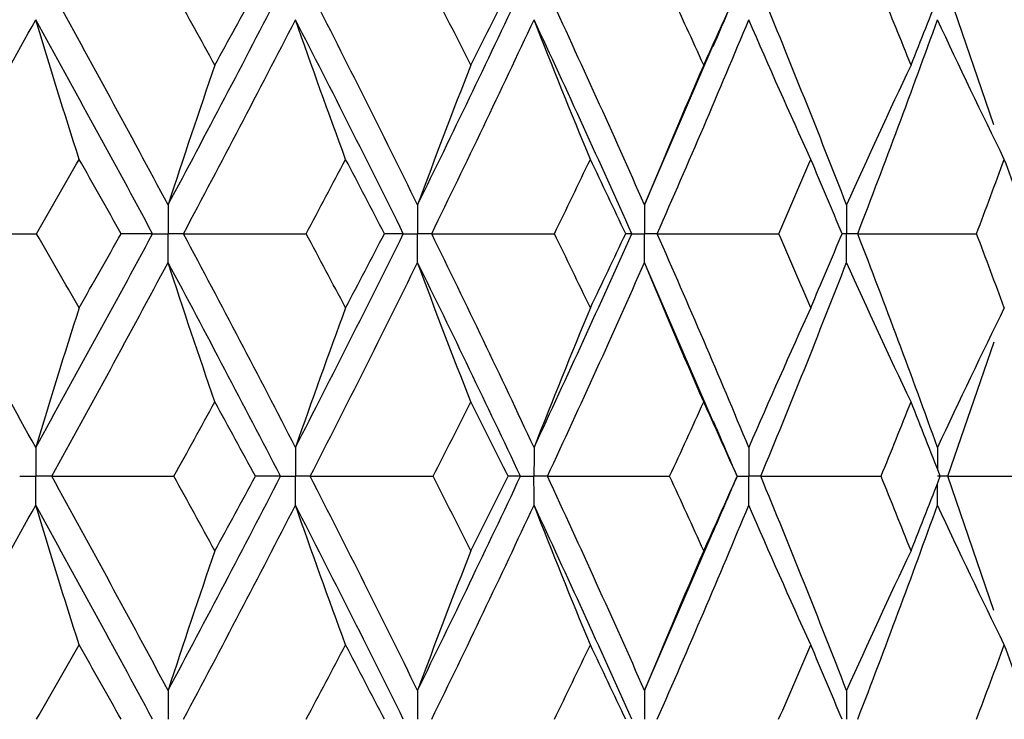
# Paper-space layout '_Back' of a CAD drawing. Header units: millimetres. Extents: x -25 to 25, y -1 to 320.
# Tile 44 of 48: x 10.38 to 16.56, y 50.7 to 55.09. Entities that reach past the tile are written whole.
import ezdxf

# ---------------------------------------------------------------- set-up
doc = ezdxf.new("R2010")
doc.units = ezdxf.units.MM

psp = doc.layouts.new('_Back')

# ---------------------------------------------------------------- linework, layer by layer
at = {"color": 7, "linetype": 'Continuous', "lineweight": 25}
for p, q in [((16.4988, 54.4326), (16.2095, 55.2748)), ((14.3057, 53.9307), (14.7373, 54.9329)), ((14.7392, 52.5627), (14.3057, 53.5682)), ((16.2095, 52.2258), (16.4997, 53.0696)), ((14.8864, 52.2257), (14.8871, 52.2257)), ((16.4986, 51.3838), (16.2095, 52.2258)), ((14.3057, 50.8811), (14.7375, 51.8842))]:
    psp.add_line(p, q, dxfattribs=at)
for points in [[(11.315, 53.9307), (11.0756, 54.3781), (10.832, 54.8264), (10.5847, 55.2748)], [(11.315, 53.9307), (11.5544, 54.3781), (11.7899, 54.8264), (12.0212, 55.2748)], [(11.6088, 54.8073), (11.5233, 54.9631), (11.4374, 55.1189), (11.3509, 55.2748)], [(11.6088, 54.8073), (11.6942, 54.9631), (11.7792, 55.1189), (11.8636, 55.2748)], [(12.8809, 53.9307), (12.661, 54.3781), (12.4364, 54.8264), (12.2074, 55.2748)], [(12.8809, 53.9307), (13.1008, 54.3781), (13.3162, 54.8264), (13.5269, 55.2748)], [(13.2153, 54.8073), (13.1368, 54.9631), (13.0578, 55.1189), (12.9782, 55.2748)], [(13.2153, 54.8073), (13.2938, 54.9631), (13.3717, 55.1189), (13.4491, 55.2748)], [(14.3057, 53.9307), (14.1077, 54.3781), (13.9045, 54.8264), (13.6964, 55.2748)], [(14.6771, 54.8073), (14.6064, 54.9631), (14.5351, 55.1189), (14.4632, 55.2748)], [(14.6771, 54.8073), (14.7478, 54.9631), (14.8178, 55.1189), (14.8872, 55.2748)], [(15.5737, 53.9307), (15.3998, 54.3781), (15.2202, 54.8264), (15.0353, 55.2748)], [(15.9781, 54.8073), (15.916, 54.9631), (15.8532, 55.1189), (15.7898, 55.2748)], [(15.9781, 54.8073), (16.0402, 54.9631), (16.1016, 55.1189), (16.1623, 55.2748)], [(9.7287, 53.7494), (9.984, 54.1967), (10.2361, 54.6449), (10.4844, 55.0933)], [(10.7566, 54.2163), (10.6641, 54.5067), (10.5733, 54.7991), (10.4844, 55.0933)], [(11.2178, 53.7494), (10.9773, 54.1967), (10.7327, 54.6449), (10.4844, 55.0933)], [(11.4118, 53.7494), (11.65, 54.1967), (11.8844, 54.6449), (12.1145, 55.0933)], [(12.4291, 54.2163), (12.3222, 54.5067), (12.2173, 54.7991), (12.1145, 55.0933)], [(12.7915, 53.7494), (12.5704, 54.1967), (12.3446, 54.6449), (12.1145, 55.0933)], [(12.9697, 53.7494), (13.1884, 54.1967), (13.4026, 54.6449), (13.6119, 55.0933)], [(13.9654, 54.2163), (13.8452, 54.5067), (13.7274, 54.7991), (13.6119, 55.0933)], [(14.2252, 53.7494), (14.0258, 54.1967), (13.8213, 54.6449), (13.6119, 55.0933)], [(14.3856, 53.7494), (14.5822, 54.1967), (14.7739, 54.6449), (14.9602, 55.0933)], [(15.3486, 54.2163), (15.2166, 54.5067), (15.0871, 54.7991), (14.9602, 55.0933)], [(15.6439, 53.7494), (15.8163, 54.1967), (15.9833, 54.6449), (16.1446, 55.0933)], [(16.5637, 54.2163), (16.4212, 54.5067), (16.2815, 54.7991), (16.1446, 55.0933)], [(11.6088, 54.8073), (11.5089, 54.5169), (11.411, 54.2247), (11.315, 53.9307)], [(13.2153, 54.8073), (13.1017, 54.5169), (12.9902, 54.2247), (12.8809, 53.9307)], [(14.6771, 54.8073), (14.5509, 54.5169), (14.4271, 54.2247), (14.3057, 53.9307)], [(15.9781, 54.8073), (15.8407, 54.5169), (15.7059, 54.2247), (15.5737, 53.9307)], [(10.4898, 53.7495), (10.5792, 53.905), (10.6681, 54.0606), (10.7566, 54.2163)], [(11.0206, 53.7495), (10.9331, 53.905), (10.8451, 54.0606), (10.7566, 54.2163)], [(12.1815, 53.7495), (12.2646, 53.905), (12.3471, 54.0606), (12.4291, 54.2163)], [(12.6734, 53.7495), (12.5925, 53.905), (12.5111, 54.0606), (12.4291, 54.2163)], [(13.7398, 53.7495), (13.8156, 53.905), (13.8908, 54.0606), (13.9654, 54.2163)], [(14.1873, 53.7495), (14.114, 53.905), (14.04, 54.0606), (13.9654, 54.2163)], [(15.1475, 53.7495), (15.2152, 53.905), (15.2822, 54.0606), (15.3486, 54.2163)], [(15.5458, 53.7495), (15.4808, 53.905), (15.415, 54.0606), (15.3486, 54.2163)], [(16.3893, 53.7495), (16.4481, 53.905), (16.5063, 54.0606), (16.5637, 54.2163)], [(16.734, 53.7495), (16.678, 53.905), (16.6212, 54.0606), (16.5637, 54.2163)], [(9.7287, 53.7494), (9.9821, 53.7494), (10.2358, 53.7495), (10.4898, 53.7495)], [(10.4844, 52.4071), (10.236, 52.8553), (9.9842, 53.302), (9.7287, 53.7494)], [(10.4844, 52.4071), (10.7328, 52.8553), (10.9772, 53.302), (11.2178, 53.7494)], [(10.7566, 53.2835), (10.6681, 53.439), (10.5792, 53.5942), (10.4898, 53.7495)], [(10.7566, 53.2835), (10.8451, 53.439), (10.9331, 53.5942), (11.0206, 53.7495)], [(11.2178, 53.7494), (11.1542, 53.7494), (11.0885, 53.7495), (11.0206, 53.7495)], [(11.4118, 53.7494), (11.6682, 53.7494), (11.9248, 53.7495), (12.1815, 53.7495)], [(12.1145, 52.4071), (11.8844, 52.8553), (11.6501, 53.302), (11.4118, 53.7494)], [(12.1145, 52.4071), (12.3447, 52.8553), (12.5703, 53.302), (12.7915, 53.7494)], [(12.4291, 53.2835), (12.3471, 53.439), (12.2646, 53.5942), (12.1815, 53.7495)], [(12.4291, 53.2835), (12.5111, 53.439), (12.5925, 53.5942), (12.6734, 53.7495)], [(12.7915, 53.7494), (12.7543, 53.7494), (12.715, 53.7495), (12.6734, 53.7495)], [(12.9697, 53.7494), (13.2265, 53.7494), (13.4832, 53.7495), (13.7398, 53.7495)], [(13.6119, 52.4071), (13.4025, 52.8553), (13.1885, 53.302), (12.9697, 53.7494)], [(13.6119, 52.4071), (13.8214, 52.8553), (14.0257, 53.302), (14.2252, 53.7494)], [(13.9654, 53.2835), (13.8907, 53.439), (13.8156, 53.5942), (13.7398, 53.7495)], [(13.9654, 53.2835), (14.04, 53.439), (14.114, 53.5942), (14.1873, 53.7495)], [(14.2252, 53.7494), (14.2147, 53.7494), (14.2021, 53.7495), (14.1873, 53.7495)], [(14.3856, 53.7494), (14.6399, 53.7494), (14.8939, 53.7495), (15.1475, 53.7495)], [(14.9602, 52.4071), (14.7738, 52.8553), (14.5823, 53.302), (14.3856, 53.7494)], [(15.3486, 53.2835), (15.2822, 53.439), (15.2152, 53.5942), (15.1475, 53.7495)], [(15.3486, 53.2835), (15.415, 53.439), (15.4808, 53.5942), (15.5458, 53.7495)], [(15.6439, 53.7494), (15.8929, 53.7494), (16.1414, 53.7495), (16.3893, 53.7495)], [(16.1446, 52.4071), (15.9833, 52.8553), (15.8164, 53.302), (15.6439, 53.7494)], [(16.5637, 53.2835), (16.5063, 53.439), (16.4481, 53.5942), (16.3893, 53.7495)], [(10.5847, 52.2258), (10.8321, 52.674), (11.0755, 53.1208), (11.315, 53.5682)], [(11.6088, 52.6924), (11.5089, 52.9825), (11.411, 53.2744), (11.315, 53.5682)], [(12.0211, 52.2258), (11.7898, 52.674), (11.5544, 53.1208), (11.315, 53.5682)], [(12.2074, 52.2258), (12.4365, 52.674), (12.6609, 53.1208), (12.8809, 53.5682)], [(13.2153, 52.6924), (13.1017, 52.9825), (12.9902, 53.2744), (12.8809, 53.5682)], [(13.5269, 52.2258), (13.3162, 52.674), (13.1009, 53.1208), (12.8809, 53.5682)], [(13.6964, 52.2258), (13.9045, 52.674), (14.1076, 53.1208), (14.3057, 53.5682)], [(14.6771, 52.6924), (14.5509, 52.9825), (14.427, 53.2744), (14.3057, 53.5682)], [(15.0353, 52.2258), (15.2203, 52.674), (15.3997, 53.1208), (15.5737, 53.5682)], [(15.9781, 52.6924), (15.8407, 52.9825), (15.7058, 53.2744), (15.5737, 53.5682)], [(10.7566, 53.2835), (10.6641, 52.9933), (10.5733, 52.7012), (10.4844, 52.4071)], [(12.4291, 53.2835), (12.3221, 52.9933), (12.2173, 52.7012), (12.1145, 52.4071)], [(13.9654, 53.2835), (13.8452, 52.9933), (13.7274, 52.7012), (13.6119, 52.4071)], [(15.3486, 53.2835), (15.2166, 52.9933), (15.0871, 52.7012), (14.9602, 52.4071)], [(16.5637, 53.2835), (16.4212, 52.9933), (16.2815, 52.7012), (16.1446, 52.4071)], [(11.351, 52.2257), (11.4375, 52.3814), (11.5234, 52.537), (11.6088, 52.6924)], [(11.8635, 52.2257), (11.7791, 52.3814), (11.6941, 52.537), (11.6088, 52.6924)], [(12.9783, 52.2257), (13.0579, 52.3814), (13.1369, 52.537), (13.2153, 52.6924)], [(13.449, 52.2257), (13.3717, 52.3814), (13.2938, 52.537), (13.2153, 52.6924)], [(14.4633, 52.2257), (14.5352, 52.3814), (14.6065, 52.537), (14.6771, 52.6924)], [(14.8871, 52.2257), (14.8178, 52.3814), (14.7477, 52.537), (14.6771, 52.6924)], [(15.7899, 52.2257), (15.8533, 52.3814), (15.916, 52.537), (15.9781, 52.6924)], [(16.1622, 52.2257), (16.1015, 52.3814), (16.0401, 52.537), (15.9781, 52.6924)], [(10.5847, 52.2258), (10.8399, 52.2258), (11.0954, 52.2257), (11.351, 52.2257)], [(11.315, 50.8811), (11.0755, 51.3294), (10.8319, 51.7778), (10.5847, 52.2258)], [(11.315, 50.8811), (11.5545, 51.3294), (11.79, 51.7778), (12.0211, 52.2258)], [(11.6088, 51.7583), (11.5233, 51.9141), (11.4374, 52.0699), (11.351, 52.2257)], [(11.6088, 51.7583), (11.6942, 51.9141), (11.7791, 52.0699), (11.8635, 52.2257)], [(12.0211, 52.2258), (11.9707, 52.2258), (11.9182, 52.2257), (11.8635, 52.2257)], [(12.8809, 50.8811), (12.6609, 51.3294), (12.4363, 51.7778), (12.2074, 52.2258)], [(12.2074, 52.2258), (12.4644, 52.2258), (12.7213, 52.2257), (12.9783, 52.2257)], [(12.8809, 50.8811), (13.1009, 51.3294), (13.3163, 51.7778), (13.5269, 52.2258)], [(13.2153, 51.7583), (13.1369, 51.9141), (13.0578, 52.0699), (12.9783, 52.2257)], [(13.2153, 51.7583), (13.2938, 51.9141), (13.3717, 52.0699), (13.449, 52.2257)], [(13.5269, 52.2258), (13.5031, 52.2258), (13.4771, 52.2257), (13.449, 52.2257)], [(14.3057, 50.8811), (14.1076, 51.3294), (13.9044, 51.7778), (13.6964, 52.2258)], [(13.6964, 52.2258), (13.9523, 52.2258), (14.2079, 52.2257), (14.4633, 52.2257)], [(14.6771, 51.7583), (14.6065, 51.9141), (14.5352, 52.0699), (14.4633, 52.2257)], [(14.6771, 51.7583), (14.7478, 51.9141), (14.8178, 52.0699), (14.8871, 52.2257)], [(15.5737, 50.8811), (15.3997, 51.3294), (15.2202, 51.7778), (15.0353, 52.2258)], [(15.0353, 52.2258), (15.2873, 52.2258), (15.5388, 52.2257), (15.7899, 52.2257)], [(15.9781, 51.7583), (15.916, 51.9141), (15.8533, 52.0699), (15.7899, 52.2257)], [(15.9781, 51.7583), (16.0401, 51.9141), (16.1015, 52.0699), (16.1622, 52.2257)], [(16.2095, 52.2258), (16.4548, 52.2258), (16.6995, 52.2257), (16.9434, 52.2257)], [(9.7287, 50.6996), (9.9841, 51.1479), (10.2362, 51.5964), (10.4844, 52.0444)], [(10.7566, 51.1673), (10.6641, 51.4578), (10.5734, 51.7502), (10.4844, 52.0444)], [(11.2178, 50.6996), (10.9772, 51.1479), (10.7326, 51.5964), (10.4844, 52.0444)], [(11.4117, 50.6996), (11.6501, 51.1479), (11.8845, 51.5964), (12.1145, 52.0444)], [(12.4291, 51.1673), (12.3222, 51.4578), (12.2173, 51.7502), (12.1145, 52.0444)], [(12.7916, 50.6996), (12.5703, 51.1479), (12.3445, 51.5964), (12.1145, 52.0444)], [(12.9697, 50.6996), (13.1885, 51.1479), (13.4026, 51.5964), (13.6119, 52.0444)], [(13.9654, 51.1673), (13.8452, 51.4578), (13.7274, 51.7502), (13.6119, 52.0444)], [(14.2252, 50.6996), (14.0258, 51.1479), (13.8212, 51.5964), (13.6119, 52.0444)], [(14.3856, 50.6996), (14.5823, 51.1479), (14.7739, 51.5964), (14.9602, 52.0444)], [(15.3486, 51.1673), (15.2166, 51.4578), (15.0871, 51.7502), (14.9602, 52.0444)], [(15.6439, 50.6996), (15.8164, 51.1479), (15.9834, 51.5964), (16.1446, 52.0444)], [(16.5637, 51.1673), (16.4213, 51.4578), (16.2816, 51.7502), (16.1446, 52.0444)], [(11.6088, 51.7583), (11.5089, 51.4677), (11.411, 51.1753), (11.315, 50.8811)], [(13.2153, 51.7583), (13.1017, 51.4677), (12.9902, 51.1753), (12.8809, 50.8811)], [(14.6771, 51.7583), (14.5509, 51.4677), (14.4271, 51.1753), (14.3057, 50.8811)], [(15.9781, 51.7583), (15.8406, 51.4677), (15.7059, 51.1753), (15.5737, 50.8811)], [(10.4895, 50.6996), (10.579, 50.8555), (10.668, 51.0114), (10.7566, 51.1673)], [(11.021, 50.6996), (10.9333, 50.8555), (10.8452, 51.0114), (10.7566, 51.1673)], [(12.1812, 50.6996), (12.2644, 50.8555), (12.347, 51.0114), (12.4291, 51.1673)], [(12.6737, 50.6996), (12.5927, 50.8555), (12.5112, 51.0114), (12.4291, 51.1673)], [(13.7395, 50.6996), (13.8154, 50.8555), (13.8907, 51.0114), (13.9654, 51.1673)], [(14.1876, 50.6996), (14.1141, 50.8555), (14.04, 51.0114), (13.9654, 51.1673)], [(15.1473, 50.6996), (15.215, 50.8555), (15.2822, 51.0114), (15.3486, 51.1673)], [(15.5461, 50.6996), (15.4809, 50.8555), (15.4151, 51.0114), (15.3486, 51.1673)], [(16.389, 50.6996), (16.448, 50.8555), (16.5062, 51.0114), (16.5637, 51.1673)], [(16.7342, 50.6996), (16.6781, 50.8555), (16.6213, 51.0114), (16.5637, 51.1673)]]:
    psp.add_open_spline(points, degree=3, dxfattribs=at)
for points, knots in [([(14.7365, 54.9239), (14.7716, 55.0064), (14.8214, 55.1232), (14.8727, 55.2399), (14.8878, 55.2742)], [0, 0, 0, 0, 0.706363, 1, 1, 1, 1]), ([(11.315, 53.9307), (11.3149, 53.8818), (11.3149, 53.833), (11.3149, 53.7841), (11.3149, 53.7725), (11.3149, 53.761), (11.3149, 53.7494)], [0, 0, 0, 0, 0.0001465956, 0.0001465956, 0.0001465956, 0.0001812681, 0.0001812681, 0.0001812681, 0.0001812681]), ([(12.8809, 53.9307), (12.8808, 53.8818), (12.8808, 53.833), (12.8808, 53.7841), (12.8808, 53.7725), (12.8808, 53.761), (12.8808, 53.7494)], [0, 0, 0, 0, 0.0001465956, 0.0001465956, 0.0001465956, 0.0001812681, 0.0001812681, 0.0001812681, 0.0001812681]), ([(14.3057, 53.9307), (14.3056, 53.8818), (14.3056, 53.833), (14.3055, 53.7841), (14.3055, 53.7725), (14.3055, 53.761), (14.3055, 53.7494)], [0, 0, 0, 0, 0.0001465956, 0.0001465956, 0.0001465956, 0.0001812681, 0.0001812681, 0.0001812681, 0.0001812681]), ([(15.5737, 53.9307), (15.5736, 53.8818), (15.5736, 53.833), (15.5736, 53.7841), (15.5736, 53.7725), (15.5736, 53.761), (15.5736, 53.7494)], [0, 0, 0, 0, 0.0001465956, 0.0001465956, 0.0001465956, 0.0001812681, 0.0001812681, 0.0001812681, 0.0001812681]), ([(11.2178, 53.7494), (11.2408, 53.7494), (11.2638, 53.7494), (11.2868, 53.7494), (11.2962, 53.7494), (11.3055, 53.7494), (11.3149, 53.7494)], [0, 0, 0, 0, 0.000085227, 0.000085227, 0.000085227, 0.0001198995, 0.0001198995, 0.0001198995, 0.0001198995]), ([(11.315, 53.5682), (11.3149, 53.617), (11.3149, 53.6659), (11.3149, 53.7147), (11.3149, 53.7263), (11.3149, 53.7379), (11.3149, 53.7494)], [0, 0, 0, 0, 0.0001465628, 0.0001465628, 0.0001465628, 0.0001812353, 0.0001812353, 0.0001812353, 0.0001812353]), ([(11.4118, 53.7494), (11.3888, 53.7494), (11.3659, 53.7494), (11.3429, 53.7494), (11.3336, 53.7494), (11.3242, 53.7494), (11.3149, 53.7494)], [0, 0, 0, 0, 0.000085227, 0.000085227, 0.000085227, 0.0001198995, 0.0001198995, 0.0001198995, 0.0001198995]), ([(12.7915, 53.7494), (12.8127, 53.7494), (12.8339, 53.7494), (12.855, 53.7494), (12.8636, 53.7494), (12.8722, 53.7494), (12.8808, 53.7494)], [0, 0, 0, 0, 0.000085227, 0.000085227, 0.000085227, 0.0001198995, 0.0001198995, 0.0001198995, 0.0001198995]), ([(12.8809, 53.5682), (12.8808, 53.617), (12.8808, 53.6659), (12.8808, 53.7147), (12.8808, 53.7263), (12.8808, 53.7379), (12.8808, 53.7494)], [0, 0, 0, 0, 0.0001465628, 0.0001465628, 0.0001465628, 0.0001812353, 0.0001812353, 0.0001812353, 0.0001812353]), ([(12.9697, 53.7494), (12.9487, 53.7494), (12.9276, 53.7494), (12.9065, 53.7494), (12.8979, 53.7494), (12.8894, 53.7494), (12.8808, 53.7494)], [0, 0, 0, 0, 0.000085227, 0.000085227, 0.000085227, 0.0001198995, 0.0001198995, 0.0001198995, 0.0001198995]), ([(14.2252, 53.7494), (14.2442, 53.7494), (14.2633, 53.7494), (14.2823, 53.7494), (14.2901, 53.7494), (14.2978, 53.7494), (14.3055, 53.7494)], [0, 0, 0, 0, 0.000085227, 0.000085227, 0.000085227, 0.0001198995, 0.0001198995, 0.0001198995, 0.0001198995]), ([(14.3057, 53.5682), (14.3056, 53.617), (14.3056, 53.6659), (14.3055, 53.7147), (14.3055, 53.7263), (14.3055, 53.7379), (14.3055, 53.7494)], [0, 0, 0, 0, 0.0001465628, 0.0001465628, 0.0001465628, 0.0001812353, 0.0001812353, 0.0001812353, 0.0001812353]), ([(14.3856, 53.7494), (14.3667, 53.7494), (14.3477, 53.7494), (14.3287, 53.7494), (14.321, 53.7494), (14.3133, 53.7494), (14.3055, 53.7494)], [0, 0, 0, 0, 0.000085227, 0.000085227, 0.000085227, 0.0001198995, 0.0001198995, 0.0001198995, 0.0001198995]), ([(15.5737, 53.5682), (15.5736, 53.617), (15.5736, 53.6659), (15.5736, 53.7147), (15.5736, 53.7263), (15.5736, 53.7379), (15.5736, 53.7494)], [0, 0, 0, 0, 0.0001465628, 0.0001465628, 0.0001465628, 0.0001812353, 0.0001812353, 0.0001812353, 0.0001812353]), ([(15.6439, 53.7494), (15.6273, 53.7494), (15.6106, 53.7494), (15.5939, 53.7494), (15.5872, 53.7494), (15.5804, 53.7494), (15.5736, 53.7494)], [0, 0, 0, 0, 0.000085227, 0.000085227, 0.000085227, 0.0001198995, 0.0001198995, 0.0001198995, 0.0001198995]), ([(14.8877, 52.2263), (14.8733, 52.2591), (14.8227, 52.3741), (14.7736, 52.4892), (14.7385, 52.5716)], [0, 0, 0, 0, 0.284835, 1, 1, 1, 1]), ([(10.4844, 52.4071), (10.4843, 52.3582), (10.4843, 52.3093), (10.4843, 52.2604), (10.4843, 52.2489), (10.4843, 52.2373), (10.4843, 52.2258)], [0, 0, 0, 0, 0.0001466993, 0.0001466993, 0.0001466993, 0.0001813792, 0.0001813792, 0.0001813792, 0.0001813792]), ([(12.1145, 52.4071), (12.1145, 52.3582), (12.1144, 52.3093), (12.1144, 52.2604), (12.1144, 52.2489), (12.1144, 52.2373), (12.1144, 52.2258)], [0, 0, 0, 0, 0.0001466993, 0.0001466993, 0.0001466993, 0.0001813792, 0.0001813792, 0.0001813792, 0.0001813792]), ([(13.6119, 52.4071), (13.6119, 52.3582), (13.6118, 52.3093), (13.6118, 52.2604), (13.6118, 52.2489), (13.6118, 52.2373), (13.6118, 52.2258)], [0, 0, 0, 0, 0.0001466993, 0.0001466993, 0.0001466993, 0.0001813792, 0.0001813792, 0.0001813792, 0.0001813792]), ([(14.9602, 52.4071), (14.9601, 52.3582), (14.9601, 52.3093), (14.9601, 52.2604), (14.9601, 52.2489), (14.9601, 52.2373), (14.9601, 52.2258)], [0, 0, 0, 0, 0.0001466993, 0.0001466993, 0.0001466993, 0.0001813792, 0.0001813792, 0.0001813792, 0.0001813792]), ([(10.3837, 52.2258), (10.4075, 52.2258), (10.4314, 52.2258), (10.4552, 52.2258), (10.4649, 52.2258), (10.4746, 52.2258), (10.4843, 52.2258)], [0, 0, 0, 0, 0.0000851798, 0.0000851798, 0.0000851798, 0.0001198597, 0.0001198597, 0.0001198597, 0.0001198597]), ([(10.4844, 52.0444), (10.4843, 52.0933), (10.4843, 52.1422), (10.4843, 52.1911), (10.4843, 52.2026), (10.4843, 52.2142), (10.4843, 52.2258)], [0, 0, 0, 0, 0.0001467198, 0.0001467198, 0.0001467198, 0.0001813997, 0.0001813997, 0.0001813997, 0.0001813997]), ([(10.5847, 52.2258), (10.561, 52.2258), (10.5372, 52.2258), (10.5134, 52.2258), (10.5037, 52.2258), (10.494, 52.2258), (10.4843, 52.2258)], [0, 0, 0, 0, 0.0000851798, 0.0000851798, 0.0000851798, 0.0001198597, 0.0001198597, 0.0001198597, 0.0001198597]), ([(12.0211, 52.2258), (12.0433, 52.2258), (12.0654, 52.2258), (12.0875, 52.2258), (12.0964, 52.2258), (12.1054, 52.2258), (12.1144, 52.2258)], [0, 0, 0, 0, 0.0000851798, 0.0000851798, 0.0000851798, 0.0001198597, 0.0001198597, 0.0001198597, 0.0001198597]), ([(12.1145, 52.0444), (12.1145, 52.0933), (12.1144, 52.1422), (12.1144, 52.1911), (12.1144, 52.2026), (12.1144, 52.2142), (12.1144, 52.2258)], [0, 0, 0, 0, 0.0001467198, 0.0001467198, 0.0001467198, 0.0001813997, 0.0001813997, 0.0001813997, 0.0001813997]), ([(12.2074, 52.2258), (12.1854, 52.2258), (12.1634, 52.2258), (12.1414, 52.2258), (12.1324, 52.2258), (12.1234, 52.2258), (12.1144, 52.2258)], [0, 0, 0, 0, 0.0000851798, 0.0000851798, 0.0000851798, 0.0001198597, 0.0001198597, 0.0001198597, 0.0001198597]), ([(13.5269, 52.2258), (13.5471, 52.2258), (13.5672, 52.2258), (13.5873, 52.2258), (13.5955, 52.2258), (13.6036, 52.2258), (13.6118, 52.2258)], [0, 0, 0, 0, 0.0000851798, 0.0000851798, 0.0000851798, 0.0001198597, 0.0001198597, 0.0001198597, 0.0001198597]), ([(13.6119, 52.0444), (13.6119, 52.0933), (13.6118, 52.1422), (13.6118, 52.1911), (13.6118, 52.2026), (13.6118, 52.2142), (13.6118, 52.2258)], [0, 0, 0, 0, 0.0001467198, 0.0001467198, 0.0001467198, 0.0001813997, 0.0001813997, 0.0001813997, 0.0001813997]), ([(13.6964, 52.2258), (13.6764, 52.2258), (13.6564, 52.2258), (13.6363, 52.2258), (13.6282, 52.2258), (13.62, 52.2258), (13.6118, 52.2258)], [0, 0, 0, 0, 0.0000851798, 0.0000851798, 0.0000851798, 0.0001198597, 0.0001198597, 0.0001198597, 0.0001198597]), ([(14.7366, 51.8752), (14.7718, 51.958), (14.8216, 52.0747), (14.8728, 52.1912), (14.8877, 52.2251)], [0, 0, 0, 0, 0.709398, 1, 1, 1, 1]), ([(14.9602, 52.0444), (14.9601, 52.0933), (14.9601, 52.1422), (14.9601, 52.1911), (14.9601, 52.2026), (14.9601, 52.2142), (14.9601, 52.2258)], [0, 0, 0, 0, 0.0001467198, 0.0001467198, 0.0001467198, 0.0001813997, 0.0001813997, 0.0001813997, 0.0001813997]), ([(15.0353, 52.2258), (15.0175, 52.2258), (14.9997, 52.2258), (14.9819, 52.2258), (14.9746, 52.2258), (14.9673, 52.2258), (14.9601, 52.2258)], [0, 0, 0, 0, 0.0000851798, 0.0000851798, 0.0000851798, 0.0001198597, 0.0001198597, 0.0001198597, 0.0001198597]), ([(16.2095, 52.2258), (16.1941, 52.2258), (16.1787, 52.2258), (16.1633, 52.2258), (16.157, 52.2258), (16.1507, 52.2258), (16.1444, 52.2258)], [0, 0, 0, 0, 0.0000851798, 0.0000851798, 0.0000851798, 0.0001198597, 0.0001198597, 0.0001198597, 0.0001198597]), ([(11.315, 50.8811), (11.3149, 50.8321), (11.3149, 50.7832), (11.3149, 50.7343), (11.3149, 50.7227), (11.3149, 50.7112), (11.3149, 50.6996)], [0, 0, 0, 0, 0.0001467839, 0.0001467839, 0.0001467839, 0.0001814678, 0.0001814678, 0.0001814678, 0.0001814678]), ([(12.8809, 50.8811), (12.8808, 50.8321), (12.8808, 50.7832), (12.8808, 50.7343), (12.8808, 50.7227), (12.8808, 50.7112), (12.8808, 50.6996)], [0, 0, 0, 0, 0.0001467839, 0.0001467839, 0.0001467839, 0.0001814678, 0.0001814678, 0.0001814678, 0.0001814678]), ([(14.3057, 50.8811), (14.3056, 50.8321), (14.3056, 50.7832), (14.3055, 50.7343), (14.3055, 50.7227), (14.3055, 50.7112), (14.3055, 50.6996)], [0, 0, 0, 0, 0.0001467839, 0.0001467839, 0.0001467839, 0.0001814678, 0.0001814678, 0.0001814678, 0.0001814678]), ([(15.5737, 50.8811), (15.5736, 50.8321), (15.5736, 50.7832), (15.5736, 50.7343), (15.5736, 50.7227), (15.5736, 50.7112), (15.5736, 50.6996)], [0, 0, 0, 0, 0.0001467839, 0.0001467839, 0.0001467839, 0.0001814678, 0.0001814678, 0.0001814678, 0.0001814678])]:
    psp.add_open_spline(points, degree=3, knots=knots, dxfattribs=at)
at = {"color": 8, "linetype": 'Continuous', "lineweight": 25}
for points, knots in [([(15.5736, 53.7494), (15.5668, 53.7494), (15.5575, 53.7494), (15.5482, 53.7494), (15.5458, 53.7494)], [0, 0, 0, 0, 0.733903, 1, 1, 1, 1]), ([(14.8876, 52.2258), (14.9045, 52.2258), (14.9214, 52.2258), (14.9382, 52.2258), (14.9455, 52.2258), (14.9528, 52.2258), (14.9601, 52.2258)], [0.000004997, 0.000004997, 0.000004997, 0.000004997, 0.0000851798, 0.0000851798, 0.0000851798, 0.0001198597, 0.0001198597, 0.0001198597, 0.0001198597])]:
    psp.add_open_spline(points, degree=3, knots=knots, dxfattribs=at)
for points in [[(16.1446, 52.4071), (16.1445, 52.3617), (16.1444, 52.3162), (16.1444, 52.2707)], [(16.1446, 52.0444), (16.1445, 52.0898), (16.1444, 52.1352), (16.1444, 52.1806)]]:
    psp.add_open_spline(points, degree=3, dxfattribs=at)

doc.saveas('drawing.dxf')
